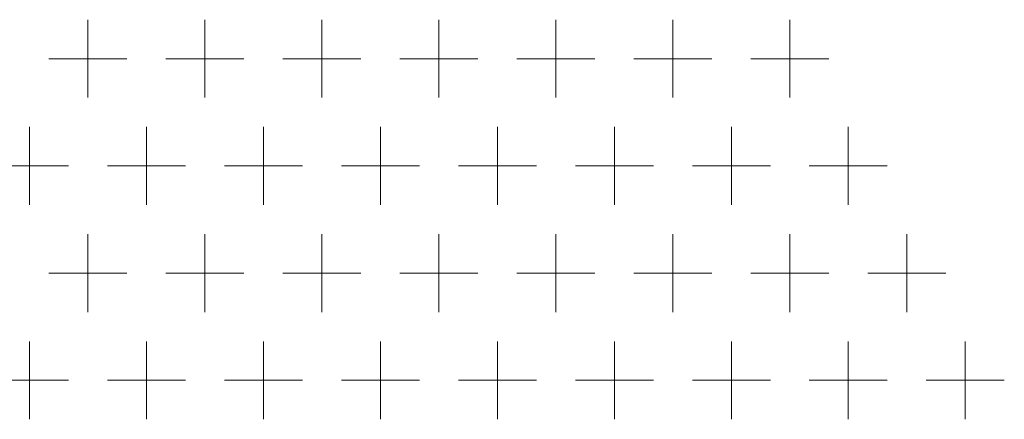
# Model space of a CAD drawing. Extents: x 4773 to 8448, y 27273 to 31291.
# Tile 8 of 99: x 5346 to 5447, y 28335 to 28376. Entities that reach past the tile are written whole.
import ezdxf

# ---------------------------------------------------------------- set-up
doc = ezdxf.new("R2010")
doc.units = 0
doc.header["$LTSCALE"] = 7.5
doc.header["$MEASUREMENT"] = 0
doc.layers.get('0').update_dxf_attribs({"linetype": 'CONTINUOUS', "lineweight": 18})

msp = doc.modelspace()

# ---------------------------------------------------------------- linework, layer by layer
at = {"linetype": 'Continuous'}
for p, q in [((5352.676, 28375.952), (5352.676, 28367.952)), ((5364.676, 28375.952), (5364.676, 28367.952)), ((5376.676, 28375.952), (5376.676, 28367.952)), ((5388.676, 28375.952), (5388.676, 28367.952)), ((5400.676, 28375.952), (5400.676, 28367.952)), ((5412.676, 28375.952), (5412.676, 28367.952)), ((5424.676, 28375.952), (5424.676, 28367.952)), ((5348.676, 28371.952), (5356.676, 28371.952)), ((5360.676, 28371.952), (5368.676, 28371.952)), ((5372.676, 28371.952), (5380.676, 28371.952)), ((5384.676, 28371.952), (5392.676, 28371.952)), ((5396.676, 28371.952), (5404.676, 28371.952)), ((5408.676, 28371.952), (5416.676, 28371.952)), ((5420.676, 28371.952), (5428.676, 28371.952)), ((5346.676, 28364.952), (5346.676, 28356.952)), ((5358.676, 28364.952), (5358.676, 28356.952)), ((5370.676, 28364.952), (5370.676, 28356.952)), ((5382.676, 28364.952), (5382.676, 28356.952)), ((5394.676, 28364.952), (5394.676, 28356.952)), ((5406.676, 28364.952), (5406.676, 28356.952)), ((5418.676, 28364.952), (5418.676, 28356.952)), ((5430.676, 28364.952), (5430.676, 28356.952)), ((5342.676, 28360.952), (5350.676, 28360.952)), ((5354.676, 28360.952), (5362.676, 28360.952)), ((5366.676, 28360.952), (5374.676, 28360.952)), ((5378.676, 28360.952), (5386.676, 28360.952)), ((5390.676, 28360.952), (5398.676, 28360.952)), ((5402.676, 28360.952), (5410.676, 28360.952)), ((5414.676, 28360.952), (5422.676, 28360.952)), ((5426.676, 28360.952), (5434.676, 28360.952)), ((5352.676, 28353.952), (5352.676, 28345.952)), ((5364.676, 28353.952), (5364.676, 28345.952)), ((5376.676, 28353.952), (5376.676, 28345.952)), ((5388.676, 28353.952), (5388.676, 28345.952)), ((5400.676, 28353.952), (5400.676, 28345.952)), ((5412.676, 28353.952), (5412.676, 28345.952)), ((5424.676, 28353.952), (5424.676, 28345.952)), ((5436.676, 28353.952), (5436.676, 28345.952)), ((5348.676, 28349.952), (5356.676, 28349.952)), ((5360.676, 28349.952), (5368.676, 28349.952)), ((5372.676, 28349.952), (5380.676, 28349.952)), ((5384.676, 28349.952), (5392.676, 28349.952)), ((5396.676, 28349.952), (5404.676, 28349.952)), ((5408.676, 28349.952), (5416.676, 28349.952)), ((5420.676, 28349.952), (5428.676, 28349.952)), ((5432.676, 28349.952), (5440.676, 28349.952)), ((5346.676, 28342.952), (5346.676, 28334.952)), ((5358.676, 28342.952), (5358.676, 28334.952)), ((5370.676, 28342.952), (5370.676, 28334.952)), ((5382.676, 28342.952), (5382.676, 28334.952)), ((5394.676, 28342.952), (5394.676, 28334.952)), ((5406.676, 28342.952), (5406.676, 28334.952)), ((5418.676, 28342.952), (5418.676, 28334.952)), ((5430.676, 28342.952), (5430.676, 28334.952)), ((5442.676, 28342.952), (5442.676, 28334.952)), ((5342.676, 28338.952), (5350.676, 28338.952)), ((5354.676, 28338.952), (5362.676, 28338.952)), ((5366.676, 28338.952), (5374.676, 28338.952)), ((5378.676, 28338.952), (5386.676, 28338.952)), ((5390.676, 28338.952), (5398.676, 28338.952)), ((5402.676, 28338.952), (5410.676, 28338.952)), ((5414.676, 28338.952), (5422.676, 28338.952)), ((5426.676, 28338.952), (5434.676, 28338.952)), ((5438.676, 28338.952), (5446.676, 28338.952))]:
    msp.add_line(p, q, dxfattribs=at)

doc.saveas('drawing.dxf')
